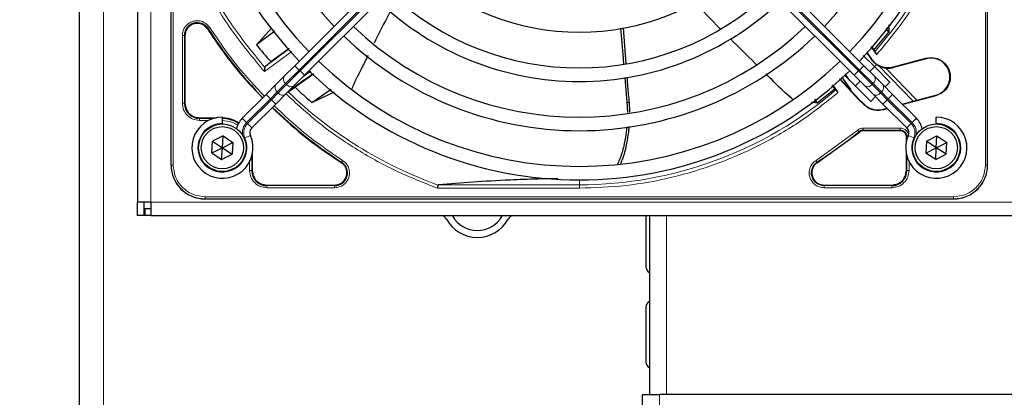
# Paper-space layout 'Blatt3' of a CAD drawing. Header units: millimetres. Extents: x 5 to 418, y 2 to 292.
# Tile 48 of 97: x 59 to 83, y 224 to 234. Entities that reach past the tile are written whole.
import ezdxf

# ---------------------------------------------------------------- set-up
doc = ezdxf.new("R2010")
doc.units = ezdxf.units.MM
doc.layers.add('SLD-0', color=7, linetype='Continuous')
doc.styles.add('SLDTEXTSTYLE0', font='TXT', dxfattribs={"width": 0.605})
doc.dimstyles.new('SLDDIMSTYLE1', dxfattribs={"dimtxt": 3.5, "dimasz": 3.302, "dimexe": 0, "dimexo": 0.0625, "dimgap": 0.875, "dimtad": 1, "dimlfac": 6, "dimrnd": 1e-09, "dimzin": 12, "dimdsep": 46, "dimtxsty": 'SLDTEXTSTYLE0', "dimsah": 1, "dimcen": 0.09, "dimadec": 0, "dimazin": 3, "dimtfac": 1, "dimtofl": 0, "dimtmove": 0, "dimatfit": 3, "dimfxl": 1, "dimfrac": 2, "dimtolj": 1, "dimtzin": 12, "dimarcsym": 0})

# ---------------------------------------------------------------- blocks, each defined once
blk = doc.blocks.new('_D_12')
at = {"layer": 'SLD-0', "color": 7}
for p, q in [((62.596, 260.94), (48.721, 260.94)), ((49.721, 99.273), (49.721, 260.94)), ((62.596, 99.273), (48.721, 99.273))]:
    blk.add_line(p, q, dxfattribs=at)
for points in [[(49.721, 260.94), (49.213, 257.638), (50.229, 257.638)], [(49.721, 99.273), (50.229, 102.575), (49.213, 102.575)]]:
    blk.add_solid(points, dxfattribs=at)
at = {"layer": 'SLD-0', "color": 7, "insert": (45.209, 176.096), "char_height": 3.5, "attachment_point": 1, "rotation": 90, "style": 'SLDTEXTSTYLE0'}
blk.add_mtext('970', dxfattribs=at)

psp = doc.layouts.new('Blatt3')

# ---------------------------------------------------------------- linework, layer by layer
at = {"color": 7, "linetype": 'Continuous', "lineweight": 25}
for p, q in [((60.1795, 219.1063), (60.1795, 250.3563)), ((61.5962, 249.273), (61.5962, 229.1063)), ((62.4212, 230.0147), (62.4212, 248.3647)), ((82.4378, 230.0147), (82.4378, 248.3647)), ((82.4378, 230.0147), (82.4378, 238.4848)), ((71.108, 238.1039), (65.4561, 232.4519)), ((73.751, 238.1039), (79.4029, 232.4519)), ((65.6918, 232.2162), (71.3437, 237.8682)), ((79.1672, 232.2162), (73.5153, 237.8682)), ((73.5782, 232.4989), (73.5089, 233.3806)), ((80.0188, 233.4559), (80.0165, 233.2742)), ((62.7636, 233.1917), (62.7636, 231.5313)), ((64.894, 233.3784), (64.5162, 232.9674)), ((64.9641, 233.2955), (64.5162, 232.9674)), ((79.6517, 232.834), (80.0165, 233.2742)), ((80.0165, 233.2742), (79.9525, 233.3692)), ((79.7179, 232.7244), (79.5821, 232.9196)), ((79.588, 232.9264), (79.6517, 232.834)), ((65.3185, 232.8725), (64.8683, 232.5441)), ((79.3869, 232.7037), (79.6616, 232.429)), ((79.4678, 232.7916), (79.5913, 232.6149)), ((79.6517, 232.834), (79.6697, 232.7952)), ((64.7248, 232.4253), (64.7181, 232.411)), ((64.8683, 232.5441), (64.7248, 232.4253)), ((65.4561, 232.4519), (65.1977, 232.1936)), ((79.4029, 232.4519), (79.6613, 232.1936)), ((79.5477, 232.3072), (79.6656, 232.425)), ((79.7133, 232.4847), (79.6616, 232.429)), ((79.6616, 232.429), (80.0427, 232.0479)), ((79.7108, 232.482), (79.7729, 232.4457)), ((80.1286, 232.421), (80.9248, 232.6344)), ((80.9277, 232.6237), (80.1315, 232.4103)), ((65.1977, 232.1936), (64.9924, 231.9882)), ((65.4334, 231.9579), (65.6918, 232.2162)), ((65.9191, 232.2551), (65.4603, 231.9257)), ((78.8575, 232.1787), (79.086, 231.8615)), ((79.5713, 231.5765), (78.9367, 232.2111)), ((78.9397, 232.255), (79.0548, 232.093)), ((79.4256, 231.9579), (79.1672, 232.2162)), ((79.6613, 232.1936), (79.8666, 231.9882)), ((79.936, 232.3968), (80.7028, 231.6028)), ((64.9924, 231.9882), (64.7507, 231.7466)), ((65.2281, 231.7525), (65.4334, 231.9579)), ((73.5412, 232.1656), (73.5953, 231.5478)), ((78.6904, 231.8851), (78.6271, 231.9742)), ((78.6337, 231.9799), (78.7687, 231.7914)), ((79.2835, 231.6168), (78.8083, 232.1339)), ((78.8155, 232.1404), (79.0735, 231.8503)), ((79.1941, 231.9536), (79.312, 232.0715)), ((79.6309, 231.7525), (79.4256, 231.9579)), ((79.8666, 231.9882), (80.1083, 231.7466)), ((80.0427, 232.0479), (79.9248, 231.93)), ((64.7507, 231.7466), (64.1655, 231.1613)), ((64.9864, 231.5109), (65.2281, 231.7525)), ((65.3045, 231.8172), (65.4603, 231.9257)), ((65.8756, 231.5488), (66.3439, 231.8795)), ((65.8756, 231.5488), (66.4317, 231.8072)), ((78.262, 231.5387), (78.6904, 231.8851)), ((78.6904, 231.8851), (78.7189, 231.858)), ((79.086, 231.8615), (79.0735, 231.8503)), ((79.0738, 231.8505), (79.2924, 231.6235)), ((79.6891, 231.6943), (79.5713, 231.5765)), ((79.8726, 231.5109), (79.6309, 231.7525)), ((80.1083, 231.7466), (80.6935, 231.1613)), ((81.1707, 231.7167), (80.3563, 231.4985)), ((80.6108, 231.5781), (81.1678, 231.7274)), ((64.4012, 230.9256), (64.9864, 231.5109)), ((78.1163, 231.5651), (78.262, 231.5387)), ((78.262, 231.5387), (78.1987, 231.6273)), ((79.2835, 231.6168), (79.3994, 231.5009)), ((79.4027, 231.5132), (79.2924, 231.6235)), ((80.4578, 230.9256), (79.8726, 231.5109)), ((80.3473, 231.5076), (80.6108, 231.5781)), ((79.9846, 231.3989), (79.8823, 231.3715)), ((79.8856, 231.3838), (79.9755, 231.4079)), ((63.1212, 231.1738), (63.5261, 231.1738)), ((63.6795, 231.0397), (63.6795, 231.1897)), ((63.6795, 231.0397), (63.6795, 231.023)), ((81.1795, 231.0397), (81.1795, 231.1897)), ((81.1795, 231.0397), (81.1795, 231.023)), ((63.7001, 230.7276), (63.4405, 230.6015)), ((63.6795, 230.4397), (63.7001, 230.7276)), ((63.7001, 230.7276), (63.9392, 230.5658)), ((78.2661, 230.075), (79.294, 230.8217)), ((80.2962, 230.8555), (79.3886, 230.8555)), ((80.9373, 230.5968), (81.1945, 230.728)), ((81.1795, 230.4397), (81.1945, 230.728)), ((81.1945, 230.728), (81.4366, 230.5709)), ((63.4198, 230.3136), (63.4405, 230.6015)), ((63.4405, 230.6015), (63.6795, 230.4397)), ((63.6795, 230.4397), (63.9392, 230.5658)), ((63.9392, 230.5658), (63.9185, 230.2778)), ((80.4454, 230.5931), (80.4454, 230.7063)), ((80.9373, 230.5968), (80.9223, 230.3085)), ((81.1795, 230.4397), (80.9373, 230.5968)), ((81.1795, 230.4397), (81.4366, 230.5709)), ((81.4217, 230.2826), (81.4366, 230.5709)), ((63.4198, 230.3136), (63.6795, 230.4397)), ((63.4198, 230.3136), (63.6588, 230.1517)), ((63.6588, 230.1517), (63.6795, 230.4397)), ((63.6588, 230.1517), (63.9185, 230.2778)), ((63.6795, 230.4397), (63.9185, 230.2778)), ((64.4136, 230.2862), (64.4136, 229.8813)), ((80.4454, 229.8813), (80.4454, 230.2862)), ((80.9223, 230.3085), (81.1795, 230.4397)), ((81.1645, 230.1514), (80.9223, 230.3085)), ((81.1645, 230.1514), (81.1795, 230.4397)), ((81.1645, 230.1514), (81.4217, 230.2826)), ((81.4217, 230.2826), (81.1795, 230.4397)), ((64.7712, 229.5238), (66.4315, 229.5238)), ((78.4275, 229.5238), (80.0878, 229.5238)), ((61.9295, 229.1063), (61.5962, 229.1063)), ((61.5962, 228.773), (61.5962, 229.1063)), ((61.7628, 228.773), (61.7628, 229.1063)), ((61.9295, 229.1063), (61.9295, 228.773)), ((63.2545, 229.1813), (81.6045, 229.1813)), ((73.1344, 229.1813), (81.6045, 229.1813)), ((61.7795, 228.9397), (61.7795, 228.773)), ((61.9295, 228.9397), (61.7795, 228.9397)), ((61.7628, 228.773), (61.5962, 228.773)), ((61.9295, 228.773), (61.7795, 228.773)), ((61.9295, 228.773), (141.2628, 228.773)), ((74.0628, 228.773), (74.0628, 227.523)), ((74.1462, 228.773), (74.1462, 224.3843)), ((74.0628, 226.523), (74.0628, 225.1897)), ((73.9795, 223.7412), (73.9795, 224.3843)), ((73.9795, 224.3843), (74.3962, 224.3843)), ((85.2295, 224.3843), (74.3962, 224.3843))]:
    psp.add_line(p, q, dxfattribs=at)
at = {"color": 7, "linetype": 'Continuous', "lineweight": 18}
for p, q in [((60.7628, 219.1063), (60.7628, 250.3563)), ((61.9295, 249.273), (61.9295, 229.1063)), ((62.4265, 248.3647), (62.4265, 230.0147)), ((62.4763, 248.3647), (62.4763, 230.0147)), ((82.3827, 230.0147), (82.3827, 248.3647)), ((82.4325, 230.0147), (82.4325, 248.3647)), ((65.5621, 232.3459), (71.2141, 237.9978)), ((71.2376, 237.9742), (65.5857, 232.3223)), ((73.6213, 237.9742), (79.2733, 232.3223)), ((79.2969, 232.3459), (73.6449, 237.9978)), ((62.6987, 231.5314), (62.6987, 233.1916)), ((62.7486, 231.5313), (62.7486, 233.1917)), ((62.7636, 233.1917), (62.7486, 233.1917)), ((63.3274, 233.3611), (63.3148, 233.353)), ((65.3794, 232.8046), (64.7085, 232.3071)), ((65.4561, 232.4519), (65.5621, 232.3459)), ((79.4029, 232.4519), (79.2969, 232.3459)), ((79.5846, 232.6101), (79.5913, 232.6149)), ((80.6108, 231.5781), (79.7729, 232.4457)), ((80.1315, 232.4103), (80.1286, 232.421)), ((80.9277, 232.6237), (80.9248, 232.6344)), ((65.2288, 232.0125), (65.5621, 232.3459)), ((65.5857, 232.3223), (65.2524, 231.989)), ((65.5857, 232.3223), (65.5621, 232.3459)), ((65.5857, 232.3223), (65.6918, 232.2162)), ((65.6363, 232.1607), (65.8519, 232.3188)), ((79.2733, 232.3223), (79.1672, 232.2162)), ((79.2733, 232.3223), (79.2969, 232.3459)), ((79.2733, 232.3223), (79.6066, 231.989)), ((79.6302, 232.0125), (79.2969, 232.3459)), ((65.0234, 231.8072), (65.2288, 232.0125)), ((65.2524, 231.989), (65.047, 231.7836)), ((65.2288, 232.0125), (65.2524, 231.989)), ((79.6302, 232.0125), (79.6066, 231.989)), ((79.6066, 231.989), (79.812, 231.7836)), ((79.8356, 231.8072), (79.6302, 232.0125)), ((64.7507, 231.7466), (64.8568, 231.6405)), ((64.8568, 231.6405), (65.0234, 231.8072)), ((65.047, 231.7836), (64.8803, 231.6169)), ((65.047, 231.7836), (65.0234, 231.8072)), ((79.812, 231.7836), (79.8356, 231.8072)), ((79.812, 231.7836), (79.9787, 231.6169)), ((80.0022, 231.6405), (79.8356, 231.8072)), ((80.1083, 231.7466), (80.0022, 231.6405)), ((81.1678, 231.7274), (81.1707, 231.7167)), ((62.7636, 231.5313), (62.7486, 231.5313)), ((64.2715, 231.0553), (64.8568, 231.6405)), ((64.8803, 231.6169), (64.2951, 231.0317)), ((64.8568, 231.6405), (64.8803, 231.6169)), ((64.8803, 231.6169), (64.9864, 231.5109)), ((73.6559, 231.5483), (73.5953, 231.5478)), ((79.2924, 231.6235), (79.2835, 231.6168)), ((79.3994, 231.5009), (79.4027, 231.5132)), ((79.9787, 231.6169), (79.8726, 231.5109)), ((80.0022, 231.6405), (79.9787, 231.6169)), ((79.9787, 231.6169), (80.5639, 231.0317)), ((80.5875, 231.0553), (80.0022, 231.6405)), ((79.8856, 231.3838), (79.8823, 231.3715)), ((63.1212, 231.1738), (63.1212, 231.1588)), ((63.4666, 231.1588), (63.1212, 231.1588)), ((63.3409, 231.1089), (63.1213, 231.1089)), ((64.1655, 231.1613), (64.2715, 231.0553)), ((64.2951, 231.0317), (64.4012, 230.9256)), ((80.5639, 231.0317), (80.4578, 230.9256)), ((80.6935, 231.1613), (80.5875, 231.0553)), ((64.229, 230.6806), (64.3664, 230.7408)), ((78.2312, 230.1297), (79.2525, 230.8716)), ((79.294, 230.8217), (79.2845, 230.8333)), ((79.3886, 230.8705), (80.2962, 230.8705)), ((79.3886, 230.8555), (79.3886, 230.8705)), ((79.3887, 230.9204), (80.2962, 230.9204)), ((80.2962, 230.8555), (80.2962, 230.8705)), ((80.63, 230.6806), (80.4926, 230.7408)), ((80.4454, 230.7063), (80.4603, 230.7063)), ((80.4603, 230.7063), (80.4603, 230.6526)), ((62.4265, 230.0147), (62.4212, 230.0147)), ((62.4763, 230.0147), (62.4265, 230.0147)), ((64.3487, 229.8814), (64.3487, 230.131)), ((64.3986, 229.8813), (64.3986, 230.2268)), ((66.5928, 230.075), (66.6009, 230.0876)), ((78.2581, 230.0876), (78.2661, 230.075)), ((80.4603, 230.2268), (80.4603, 229.8813)), ((80.5103, 230.1011), (80.5103, 229.8814)), ((82.3827, 230.0147), (82.4325, 230.0147)), ((82.4325, 230.0147), (82.4378, 230.0147)), ((64.3986, 229.8813), (64.4136, 229.8813)), ((80.4454, 229.8813), (80.4603, 229.8813)), ((64.7712, 229.5238), (64.7712, 229.5088)), ((66.4315, 229.5238), (66.4315, 229.5088)), ((68.9849, 229.53), (72.4295, 229.53)), ((72.4295, 229.53), (72.4295, 229.648)), ((72.4295, 229.447), (72.4295, 229.53)), ((78.4275, 229.5238), (78.4275, 229.5088)), ((80.0878, 229.5088), (80.0878, 229.5238)), ((66.4315, 229.5088), (64.7712, 229.5088)), ((66.4315, 229.4589), (64.7712, 229.4589)), ((72.4295, 229.447), (68.9561, 229.447)), ((80.0878, 229.5088), (78.4275, 229.5088)), ((80.0877, 229.4589), (78.4275, 229.4589)), ((61.9295, 229.1063), (141.2628, 229.1063)), ((63.2545, 229.2365), (81.6045, 229.2365)), ((63.2545, 229.2365), (63.2545, 229.1867)), ((63.2545, 229.1867), (81.6045, 229.1867)), ((63.2545, 229.1867), (63.2545, 229.1813)), ((81.6045, 229.1867), (81.6045, 229.2365)), ((81.6045, 229.1813), (81.6045, 229.1867)), ((74.5628, 228.773), (74.5628, 224.3843)), ((74.3962, 224.3843), (74.3962, 223.7202))]:
    psp.add_line(p, q, dxfattribs=at)
at = {"color": 7, "linetype": 'Continuous', "lineweight": 25}
for centre, radius in [((63.6795, 230.4397), 0.5833), ((81.1795, 230.4397), 0.5833), ((63.6795, 230.4397), 0.5167), ((81.1795, 230.4397), 0.5167)]:
    psp.add_circle(centre, radius, dxfattribs=at)
for centre, radius, start, end in [((72.4295, 239.1897), 9.5417, 136.00085, 223.99915), ((72.4295, 239.1897), 9.5417, 316.00085, 43.99915), ((72.4295, 239.1897), 9.2083, 136.03708, 223.96292), ((72.4295, 239.1897), 9.2083, 316.03708, 43.96292), ((72.4295, 239.1897), 8.3333, 136.14599, 223.85401), ((72.4295, 239.1897), 8.3333, 316.14599, 43.85401), ((72.4295, 239.1897), 5.9167, 226.61418, 270), ((72.4295, 239.1897), 5.9167, 270, 313.38582), ((72.4295, 239.1897), 6.7917, 226.40617, 313.59383), ((72.4295, 239.1897), 7.125, 226.48101, 270), ((72.4295, 239.1897), 7.125, 270, 313.65963), ((63.0628, 233.1917), 0.3142, 32.63367, 180), ((72.4295, 239.1897), 8, 226.19375, 313.80625), ((72.4295, 239.1897), 10.8083, 212.63367, 224.11645), ((72.4295, 239.1897), 8.3333, 226.14599, 270), ((72.4295, 239.1897), 8.3333, 270, 313.85401), ((72.4295, 239.1897), 10.0666, 218.17818, 221.31225), ((74.9237, 219.2317), 16.676, 125.2521, 127.70462), ((92.3875, 241.6839), 15.6923, 214.65785, 215.32623), ((72.4295, 239.1897), 9.2083, 226.03708, 313.96292), ((79.9992, 232.904), 0.5111, 243.72308, 285), ((81.0477, 232.1755), 0.4639, 285.00055, 105.00057), ((74.9237, 219.2317), 15.8406, 124.77699, 127.39093), ((72.4295, 239.1897), 9.5417, 226.00085, 270), ((72.4295, 239.1897), 9.5417, 270, 313.99915), ((72.4295, 239.1897), 10.0666, 226.18656, 229.37912), ((63.1212, 231.5313), 0.3725, 180, 270), ((72.4295, 239.1897), 10.8083, 225.88355, 237.36633), ((63.6795, 230.4397), 0.75, 90, 23.67631), ((63.6712, 230.4313), 0.7275, 56.32672, 90), ((64.519, 230.8078), 0.5, 135, 168.57951), ((81.1795, 230.4397), 0.75, 156.32369, 90), ((80.34, 230.8078), 0.5, 11.42049, 45), ((64.519, 230.8078), 0.1667, 135, 203.67631), ((79.3886, 230.7063), 0.1642, 90, 129.36295), ((80.2962, 230.7063), 0.1642, 0, 90), ((80.34, 230.8078), 0.1667, 336.32369, 45), ((63.2545, 230.0147), 0.8333, 180, 270), ((66.4315, 229.823), 0.3142, 270, 57.36633), ((81.6045, 230.0147), 0.8333, 270, 360), ((64.7712, 229.8813), 0.3725, 180, 270), ((80.0878, 229.8813), 0.3725, 270, 0), ((69.0295, 228.6063), 0.1667, 28.69866, 90), ((69.9295, 229.099), 0.8594, 208.69866, 331.30134), ((69.0295, 228.6063), 0.3333, 28.69866, 30), ((69.9295, 229.099), 0.6927, 208.69866, 331.30134), ((70.8295, 228.6063), 0.3333, 150, 151.30134), ((70.8295, 228.6063), 0.1667, 90, 151.30134), ((74.2295, 227.523), 0.1667, 180, 240), ((74.2295, 226.523), 0.1667, 120, 180), ((74.2295, 225.1897), 0.1667, 180, 240)]:
    psp.add_arc(centre, radius, start, end, dxfattribs=at)
at = {"color": 7, "linetype": 'Continuous', "lineweight": 18}
for centre, radius, start, end in [((72.4295, 239.1897), 9.6597, 318.54968, 360), ((65.3093, 232.1195), 0.1339, 146.42175, 233.04947), ((79.5497, 232.1195), 0.1339, 306.95053, 33.57825), ((65.1039, 231.9142), 0.1339, 146.42175, 233.04947), ((65.3594, 232.0695), 0.1339, 216.95053, 303.57825), ((79.4996, 232.0695), 0.1339, 236.42175, 323.04947), ((79.7551, 231.9142), 0.1339, 306.95053, 33.57825), ((65.154, 231.8641), 0.1339, 216.95053, 303.57825), ((72.4295, 239.1897), 10.2672, 225.92524, 250.30502), ((72.4295, 239.1897), 9.6597, 270, 310.62439), ((79.705, 231.8641), 0.1339, 236.42175, 323.04947), ((63.6795, 230.4397), 0.6, 90, 23.67631), ((64.519, 230.8078), 0.35, 135, 189.63708), ((64.519, 230.8078), 0.3167, 135, 203.67631), ((80.34, 230.8078), 0.3167, 336.32369, 45), ((81.1795, 230.4397), 0.6, 156.32369, 90), ((80.34, 230.8078), 0.35, 350.36291, 45), ((72.4295, 239.1897), 10.8083, 302.63367, 309.36295), ((63.2545, 230.0147), 0.828, 180, 270), ((78.4275, 229.823), 0.3142, 122.63367, 270), ((81.6045, 230.0147), 0.828, 270, 360)]:
    psp.add_arc(centre, radius, start, end, dxfattribs=at)
for points, knots in [([(82.1722, 239.1897), (82.1587, 238.8003), (82.1316, 238.0179), (81.9117, 236.8568), (81.5613, 235.7231), (81.0712, 234.6425), (80.4651, 233.6279), (79.9662, 233.0247), (79.7179, 232.7244)], [0, 0, 0, 0, 0.1652331, 0.3319994, 0.5, 0.6679894, 0.8347613, 1, 1, 1, 1]), ([(62.6975, 235.6866), (62.862, 235.2789), (63.1912, 234.4633), (63.8689, 233.3245), (64.4287, 232.6461), (64.7085, 232.3071)], [0, 0, 0, 0, 0.3332246, 0.6667857, 1, 1, 1, 1]), ([(64.7181, 232.411), (64.4475, 232.7433), (63.9061, 233.4078), (63.2497, 234.5197), (62.9293, 235.3147), (62.7692, 235.7122)], [0, 0, 0, 0, 0.3333334, 0.6666667, 1, 1, 1, 1]), ([(62.6987, 233.1916), (62.7022, 233.2296), (62.7093, 233.3076), (62.7665, 233.414), (62.8526, 233.4967), (62.9589, 233.5469), (63.0754, 233.562), (63.1925, 233.5387), (63.298, 233.48), (63.3461, 233.4181), (63.3695, 233.388)], [0, 0, 0, 0, 0.1217125, 0.2499998, 0.3782872, 0.4999997, 0.6217122, 0.7499998, 0.8782874, 1, 1, 1, 1]), ([(63.3695, 233.388), (63.3642, 233.3846), (63.3535, 233.3777), (63.3399, 233.369), (63.33, 233.3628), (63.3283, 233.3617), (63.3274, 233.3611)], [0, 0, 0, 0, 0.24999109, 0.49999406, 0.74999703, 1, 1, 1, 1]), ([(63.3695, 233.388), (63.5859, 233.0678), (63.9889, 232.4719), (64.4823, 231.9487), (64.7107, 231.7066)], [0, 0, 0, 0, 0.5371744, 1, 1, 1, 1]), ([(68.9561, 229.447), (68.6076, 229.5836), (67.9085, 229.8575), (66.9251, 230.4121), (66.021, 231.0383), (65.491, 231.5279), (65.2376, 231.7621)], [0, 0, 0, 0, 0.2542196, 0.5099519, 0.7656843, 1, 1, 1, 1]), ([(78.7687, 231.7914), (78.4715, 231.5537), (77.8746, 231.0762), (76.8766, 230.4973), (75.8172, 230.0296), (74.7083, 229.6954), (73.5738, 229.4857), (72.8098, 229.4598), (72.4295, 229.447)], [0, 0, 0, 0, 0.1653003, 0.3320617, 0.5, 0.6679268, 0.834694, 1, 1, 1, 1]), ([(63.1213, 231.1089), (63.0659, 231.1152), (62.9552, 231.1279), (62.8155, 231.2256), (62.7178, 231.3653), (62.7051, 231.476), (62.6987, 231.5314)], [0, 0, 0, 0, 0.2499998, 0.4999995, 0.7499998, 1, 1, 1, 1]), ([(62.6987, 231.5314), (62.705, 231.5314), (62.7177, 231.5314), (62.7339, 231.5313), (62.7455, 231.5313), (62.7476, 231.5313), (62.7486, 231.5313)], [0, 0, 0, 0, 0.24999742, 0.49999828, 0.74999914, 1, 1, 1, 1]), ([(64.9464, 231.4709), (65.1885, 231.2425), (65.7117, 230.749), (66.3077, 230.3461), (66.6278, 230.1297)], [0, 0, 0, 0, 0.4628256, 1, 1, 1, 1]), ([(64.0542, 230.9884), (64.0502, 230.9918), (64.011, 231.0242), (63.8855, 231.0835), (63.7556, 231.0989), (63.6711, 231.1089)], [0, 0, 0, 0, 0.0391304, 0.3753762, 1, 1, 1, 1]), ([(79.2525, 230.8716), (79.2566, 230.8668), (79.2647, 230.857), (79.275, 230.8446), (79.2825, 230.8356), (79.2838, 230.8341), (79.2845, 230.8333)], [0, 0, 0, 0, 0.25000056, 0.50000066, 0.75000042, 1, 1, 1, 1]), ([(80.2962, 230.9204), (80.3231, 230.9176), (80.3647, 230.9131), (80.4145, 230.8865), (80.4488, 230.8589), (80.4757, 230.8246), (80.4946, 230.794), (80.4976, 230.7738), (80.4985, 230.768)], [0, 0, 0, 0, 0.2947051, 0.4548838, 0.6153905, 0.7755694, 0.9360763, 1, 1, 1, 1]), ([(80.4836, 230.7063), (80.481, 230.7063), (80.4728, 230.7063), (80.4636, 230.7063), (80.4614, 230.7063), (80.4603, 230.7063)], [0, 0, 0, 0, 0.1968754, 0.5984377, 1, 1, 1, 1]), ([(62.4763, 230.0147), (62.4867, 229.9168), (62.5027, 229.7662), (62.5997, 229.585), (62.7002, 229.4603), (62.8248, 229.3599), (63.006, 229.2629), (63.1566, 229.2469), (63.2545, 229.2365)], [0, 0, 0, 0, 0.2394568, 0.3683607, 0.5, 0.6316393, 0.7605432, 1, 1, 1, 1]), ([(66.6278, 230.1297), (66.6579, 230.1063), (66.7198, 230.0582), (66.7785, 229.9527), (66.8018, 229.8356), (66.7867, 229.719), (66.7366, 229.6127), (66.6538, 229.5267), (66.5475, 229.4695), (66.4695, 229.4624), (66.4315, 229.4589)], [0, 0, 0, 0, 0.1217127, 0.2499999, 0.378287, 0.4999997, 0.6217125, 0.7499999, 0.8782872, 1, 1, 1, 1]), ([(66.6278, 230.1297), (66.6244, 230.1243), (66.6176, 230.1137), (66.6089, 230.1), (66.6026, 230.0902), (66.6015, 230.0885), (66.6009, 230.0876)], [0, 0, 0, 0, 0.25, 0.5, 0.75, 1, 1, 1, 1]), ([(78.4275, 229.4589), (78.3895, 229.4624), (78.3115, 229.4695), (78.2052, 229.5267), (78.1224, 229.6127), (78.0723, 229.719), (78.0572, 229.8356), (78.0805, 229.9527), (78.1392, 230.0582), (78.2011, 230.1063), (78.2312, 230.1297)], [0, 0, 0, 0, 0.1217123, 0.2499997, 0.3782871, 0.4999994, 0.6217118, 0.7499997, 0.8782875, 1, 1, 1, 1]), ([(81.6045, 229.2365), (81.7024, 229.2469), (81.853, 229.2629), (82.0342, 229.3599), (82.1588, 229.4603), (82.2593, 229.585), (82.3563, 229.7662), (82.3723, 229.9168), (82.3827, 230.0147)], [0, 0, 0, 0, 0.2394568, 0.3683607, 0.5, 0.6316393, 0.7605432, 1, 1, 1, 1])]:
    psp.add_open_spline(points, degree=3, knots=knots, dxfattribs=at)
at = {"color": 7, "linetype": 'Continuous', "lineweight": 25}
for points, knots in [([(75.8907, 233.3533), (75.8854, 233.3585), (75.6662, 233.5767), (75.4522, 233.8), (75.2433, 234.0181)], [0, 0, 0, 0, 0.0237673, 1, 1, 1, 1]), ([(67.8006, 233.7987), (67.6887, 233.582), (67.5528, 233.3185), (67.4211, 233.0529), (67.3978, 233.0059)], [0, 0, 0, 0, 0.8228799, 1, 1, 1, 1]), ([(63.3148, 233.353), (63.5332, 233.03), (63.9388, 232.4302), (64.4355, 231.9036), (64.6648, 231.6606)], [0, 0, 0, 0, 0.5384941, 1, 1, 1, 1]), ([(73.4422, 233.3739), (73.4606, 233.1274), (73.4824, 232.8338), (73.5083, 232.5405), (73.5125, 232.4935)], [0, 0, 0, 0, 0.8395244, 1, 1, 1, 1]), ([(76.7732, 232.4755), (76.7617, 232.4868), (76.5481, 232.6963), (76.3368, 232.9081), (76.1368, 233.1084)], [0, 0, 0, 0, 0.0540537, 1, 1, 1, 1]), ([(67.2465, 232.7015), (67.1964, 232.5988), (67.0848, 232.3702), (66.9387, 232.1042), (66.8709, 231.928), (66.8535, 231.8828)], [0, 0, 0, 0, 0.3774916, 0.8401793, 1, 1, 1, 1]), ([(79.6697, 232.7952), (79.6708, 232.7934), (79.673, 232.7897), (79.6842, 232.7729), (79.6996, 232.7504), (79.7118, 232.7331), (79.7179, 232.7244)], [0, 0, 0, 0, 0.2448343, 0.4943645, 0.7472903, 1, 1, 1, 1]), ([(79.7133, 232.4847), (79.6892, 232.5023), (79.6423, 232.5367), (79.6035, 232.5861), (79.5846, 232.6101)], [0, 0, 0, 0, 0.5129979, 1, 1, 1, 1]), ([(64.7181, 232.411), (64.7177, 232.4061), (64.7167, 232.3955), (64.7147, 232.3727), (64.7116, 232.3429), (64.7096, 232.3205), (64.7085, 232.3071)], [0, 0, 0, 0, 0.2042629, 0.4391303, 0.6662593, 1, 1, 1, 1]), ([(77.6662, 231.6249), (77.6021, 231.6785), (77.406, 231.8424), (77.1937, 232.0637), (77.0343, 232.2194), (76.9979, 232.255)], [0, 0, 0, 0, 0.2724273, 0.8336818, 1, 1, 1, 1]), ([(73.6559, 231.5483), (73.6442, 231.6802), (73.6259, 231.8877), (73.6098, 232.0955), (73.604, 232.1713)], [0, 0, 0, 0, 0.6351651, 1, 1, 1, 1]), ([(78.7189, 231.858), (78.7202, 231.8565), (78.7228, 231.8534), (78.7345, 231.8379), (78.7503, 231.8166), (78.7625, 231.7998), (78.7687, 231.7914)], [0, 0, 0, 0, 0.2470306, 0.4961199, 0.7474731, 1, 1, 1, 1]), ([(73.5953, 231.5478), (73.598, 231.5137), (73.6034, 231.4455), (73.6067, 231.3649), (73.6069, 231.3185), (73.6069, 231.3062)], [0, 0, 0, 0, 0.4229168, 0.846743, 1, 1, 1, 1]), ([(73.6668, 231.3154), (73.6667, 231.3307), (73.6661, 231.4082), (73.6604, 231.486), (73.6559, 231.5483)], [0, 0, 0, 0, 0.1978142, 1, 1, 1, 1]), ([(79.8823, 231.3715), (79.8392, 231.3632), (79.7532, 231.3467), (79.6223, 231.3669), (79.4987, 231.4148), (79.4325, 231.4722), (79.3994, 231.5009)], [0, 0, 0, 0, 0.2499634, 0.4999972, 0.7499567, 1, 1, 1, 1]), ([(79.4027, 231.5132), (79.4358, 231.4845), (79.502, 231.4272), (79.6255, 231.3792), (79.7565, 231.359), (79.8425, 231.3755), (79.8856, 231.3838)], [0, 0, 0, 0, 0.2499634, 0.4999972, 0.7499567, 1, 1, 1, 1]), ([(64.9005, 231.4249), (65.1435, 231.1957), (65.67, 230.699), (66.2698, 230.2934), (66.5928, 230.075)], [0, 0, 0, 0, 0.4615059, 1, 1, 1, 1]), ([(64.0807, 231.0335), (64.0402, 231.0645), (63.9219, 231.1552), (63.7706, 231.1664), (63.6712, 231.1738)], [0, 0, 0, 0, 0.3424671, 1, 1, 1, 1]), ([(73.5931, 230.9539), (73.5925, 230.9461), (73.5892, 230.9035), (73.5802, 230.827), (73.5671, 230.7311), (73.5523, 230.6427), (73.5366, 230.5615), (73.5129, 230.4537), (73.4848, 230.3474), (73.4517, 230.2431), (73.4235, 230.166), (73.3956, 230.0973), (73.3747, 230.056), (73.366, 230.0387)], [0, 0, 0, 0, 0.02431251, 0.13121988, 0.23826216, 0.32444118, 0.41069565, 0.49719438, 0.67149803, 0.75936314, 0.84767959, 0.93619318, 1, 1, 1, 1]), ([(73.4398, 230.0414), (73.4439, 230.0491), (73.4594, 230.0782), (73.4815, 230.1361), (73.519, 230.2384), (73.5586, 230.3762), (73.6045, 230.5767), (73.6322, 230.7546), (73.6484, 230.8927), (73.6517, 230.9408), (73.653, 230.959)], [0, 0, 0, 0, 0.0295164, 0.1112311, 0.2024603, 0.3859535, 0.571359, 0.8523748, 0.9444123, 1, 1, 1, 1]), ([(68.9561, 229.447), (68.9577, 229.4563), (68.9605, 229.4724), (68.9643, 229.4943), (68.9673, 229.5118), (68.9687, 229.5194), (68.9693, 229.5231)], [0, 0, 0, 0, 0.29281371, 0.50299023, 0.76228232, 1, 1, 1, 1]), ([(68.9849, 229.53), (68.9808, 229.5294), (68.975, 229.5286), (68.9704, 229.5258), (68.9697, 229.524), (68.9693, 229.5231)], [0, 0, 0, 0, 0.5518909, 0.7844787, 1, 1, 1, 1]), ([(71.9, 229.6804), (71.7337, 229.6779), (71.3293, 229.6716), (70.6202, 229.6435), (69.7979, 229.5966), (69.2581, 229.5524), (68.9849, 229.53)], [0, 0, 0, 0, 0.14860936, 0.36153784, 0.67684886, 1, 1, 1, 1])]:
    psp.add_open_spline(points, degree=3, knots=knots, dxfattribs=at)
for points in [[(63.3148, 233.353), (63.295, 233.3784), (63.2553, 233.4292), (63.1692, 233.4765), (63.0741, 233.4959), (62.9773, 233.4838), (62.8893, 233.4418), (62.8196, 233.3742), (62.7726, 233.2879), (62.7666, 233.2237), (62.7636, 233.1917)], [(79.5913, 232.6149), (79.6242, 232.5761), (79.6901, 232.4985), (79.8272, 232.4272), (79.9782, 232.3946), (80.0785, 232.4122), (80.1286, 232.421)], [(80.9248, 232.6344), (80.9867, 232.6435), (81.1105, 232.6619), (81.2917, 232.5968), (81.4343, 232.4724), (81.5185, 232.3017), (81.531, 232.1117), (81.4696, 231.9327), (81.3453, 231.7857), (81.2289, 231.7397), (81.1707, 231.7167)], [(62.7636, 231.5313), (62.769, 231.4845), (62.7798, 231.3908), (62.8624, 231.2726), (62.9806, 231.1899), (63.0743, 231.1792), (63.1212, 231.1738)], [(79.3886, 230.8555), (79.3714, 230.854), (79.3369, 230.8509), (79.3083, 230.8314), (79.294, 230.8217)], [(80.4454, 230.7063), (80.4431, 230.7259), (80.4386, 230.765), (80.4041, 230.8143), (80.3548, 230.8488), (80.3157, 230.8533), (80.2962, 230.8555)], [(66.7307, 229.823), (66.7289, 229.848), (66.7253, 229.8979), (66.6964, 229.9679), (66.653, 230.03), (66.6129, 230.06), (66.5928, 230.075)], [(78.2661, 230.075), (78.2461, 230.06), (78.2059, 230.03), (78.1626, 229.9679), (78.1337, 229.8979), (78.1301, 229.848), (78.1283, 229.823)], [(64.4136, 229.8813), (64.419, 229.8345), (64.4298, 229.7408), (64.5124, 229.6226), (64.6306, 229.5399), (64.7243, 229.5292), (64.7712, 229.5238)], [(66.4315, 229.5238), (66.4707, 229.5283), (66.5491, 229.5373), (66.648, 229.6065), (66.7172, 229.7054), (66.7262, 229.7838), (66.7307, 229.823)], [(78.1283, 229.823), (78.1328, 229.7838), (78.1418, 229.7054), (78.211, 229.6065), (78.3099, 229.5373), (78.3883, 229.5283), (78.4275, 229.5238)], [(80.0878, 229.5238), (80.1347, 229.5292), (80.2284, 229.5399), (80.3466, 229.6226), (80.4292, 229.7408), (80.44, 229.8345), (80.4454, 229.8813)]]:
    psp.add_open_spline(points, degree=3, dxfattribs=at)
at = {"color": 7, "linetype": 'Continuous', "lineweight": 18}
for points in [[(62.6987, 233.1916), (62.705, 233.1916), (62.7177, 233.1916), (62.7339, 233.1917), (62.7455, 233.1917), (62.7476, 233.1917), (62.7486, 233.1917)], [(63.1213, 231.1089), (63.1213, 231.1152), (63.1212, 231.1279), (63.1212, 231.1441), (63.1212, 231.1557), (63.1212, 231.1578), (63.1212, 231.1588)], [(79.2525, 230.8716), (79.2731, 230.8857), (79.3142, 230.9138), (79.3639, 230.9182), (79.3887, 230.9204)], [(79.3887, 230.9204), (79.3887, 230.9141), (79.3887, 230.9014), (79.3886, 230.8853), (79.3886, 230.8736), (79.3886, 230.8715), (79.3886, 230.8705)], [(80.2962, 230.9204), (80.2962, 230.9141), (80.2962, 230.9014), (80.2962, 230.8853), (80.2962, 230.8736), (80.2962, 230.8715), (80.2962, 230.8705)], [(78.2312, 230.1297), (78.2346, 230.1243), (78.2414, 230.1137), (78.2501, 230.1), (78.2564, 230.0902), (78.2575, 230.0885), (78.2581, 230.0876)], [(64.7712, 229.4589), (64.7159, 229.4652), (64.6051, 229.4779), (64.4654, 229.5756), (64.3677, 229.7153), (64.3551, 229.8261), (64.3487, 229.8814)], [(64.3986, 229.8813), (64.3976, 229.8813), (64.3955, 229.8814), (64.3839, 229.8814), (64.3677, 229.8814), (64.355, 229.8814), (64.3487, 229.8814)], [(80.5103, 229.8814), (80.5039, 229.8261), (80.4913, 229.7153), (80.3935, 229.5756), (80.2539, 229.4779), (80.1431, 229.4652), (80.0877, 229.4589)], [(80.5103, 229.8814), (80.5039, 229.8814), (80.4913, 229.8814), (80.4751, 229.8814), (80.4634, 229.8814), (80.4614, 229.8813), (80.4603, 229.8813)], [(64.7712, 229.4589), (64.7712, 229.4652), (64.7712, 229.4779), (64.7712, 229.4941), (64.7712, 229.5057), (64.7712, 229.5078), (64.7712, 229.5088)], [(66.4315, 229.4589), (66.4315, 229.4652), (66.4315, 229.4779), (66.4315, 229.4941), (66.4315, 229.5057), (66.4315, 229.5078), (66.4315, 229.5088)], [(78.4275, 229.4589), (78.4275, 229.4652), (78.4275, 229.4779), (78.4275, 229.4941), (78.4275, 229.5057), (78.4275, 229.5078), (78.4275, 229.5088)], [(80.0878, 229.5088), (80.0878, 229.5078), (80.0878, 229.5057), (80.0878, 229.4941), (80.0878, 229.4779), (80.0877, 229.4652), (80.0877, 229.4589)]]:
    psp.add_open_spline(points, degree=3, dxfattribs=at)

# ---------------------------------------------------------------- dimensions: what is measured, and where the dimension line sits
at = {"layer": 'SLD-0', "color": 7}
dim = psp.add_linear_dim(base=(49.7205, 260.9397), p1=(62.5962, 99.273), p2=(62.5962, 260.9397), angle=90, dimstyle='SLDDIMSTYLE1', dxfattribs=at)
dim.commit()
dim.dimension.update_dxf_attribs({"geometry": '_D_12', "text_midpoint": (49.7205, 180.1063), "dimtype": 160})

doc.saveas('drawing.dxf')
